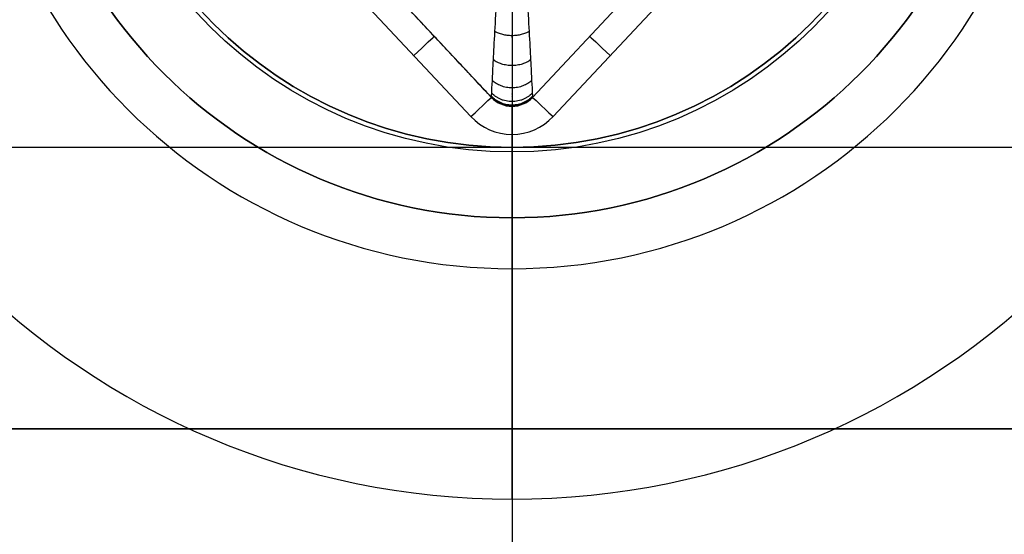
# Model space of a CAD drawing. Header units: millimetres. Extents: x -645 to 645, y -195 to 195.
# Tile 69 of 87: x 428.25 to 431.75, y 41.63 to 43.45. Entities that reach past the tile are written whole.
import ezdxf

# ---------------------------------------------------------------- set-up
doc = ezdxf.new("R2010")
doc.units = ezdxf.units.MM
doc.header["$MEASUREMENT"] = 0
doc.layers.add('Predefinito', color=7, linetype='Continuous', true_color=0x000000)

# ---------------------------------------------------------------- blocks, each defined once
blk = doc.blocks.new('156000095064')
at = {"layer": 'Predefinito'}
blk.add_line((-42, -451, 0.25), (-42, 451, 0.25), dxfattribs=at)
for points in [[(-42, -451, 3), (-42, 0, 3), (-42, 451, 3)], [(-43, -433, -3.5), (-43, 0, -3.5), (-43, 433, -3.5)], [(-42, 433, -2.5), (-42, 0, -2.5), (-42, -433, -2.5)]]:
    blk.add_open_spline(points, degree=2, dxfattribs=at)
blk = doc.blocks.new('156000096064')
at = {"layer": 'Predefinito'}
for q in [(-43.25, -430, -4.4984), (-41.5, -430, -7)]:
    blk.add_line((-43.25, -430, -5.25), q, dxfattribs=at)
for centre, radius in [((-45, -430, -5.431), 1.931), ((-45, -430, -4.8742), 1.75)]:
    blk.add_circle(centre, radius, dxfattribs=at)
for centre, radius, start, end in [((-45, -430, -7), 3.5, 0, 180), ((-45, -430, -4.4984), 1.75, 0, 180), ((-45, -430, -5.25), 1.75, 0, 180), ((-45, -430, -7), 3.5, 180, 0), ((-45, -430, -4.4984), 1.75, 180, 0), ((-45, -430, -5.25), 1.75, 180, 0)]:
    blk.add_arc(centre, radius, start, end, dxfattribs=at)
blk = doc.blocks.new('210000055013')
at = {"layer": 'Predefinito'}
for p, q in [((-1.3904, 0.146, 8), (-0.9565, 0.5523, 8)), ((-1.322, 0.073, 7.9), (-0.8882, 0.4793, 7.9)), ((-1.322, 0.073, 7.7), (-0.8882, 0.4793, 7.7)), ((-1.1051, 0.2761, 7.5), (-1.1051, 0.2761, 7.9)), ((-2.75, 0, 8), (-1.4537, 0, 8)), ((-1.5, 0, 6), (-2.75, 0, 8)), ((1.5, 0), (-1.5, 0)), ((-1.5, 0), (-1.5, 0, 6)), ((-1.3537, 0, 7.5), (-1.3537, 0, 7.9)), ((-0.8882, -0.4793, 7.5), (-1.322, -0.073, 7.5)), ((-0.8882, -0.4793, 7.9), (-1.322, -0.073, 7.9)), ((-1.322, -0.073, 7.5), (-1.322, -0.073, 7.9)), ((-0.8882, -0.4793, 7.7), (-1.322, -0.073, 7.7)), ((-0.9565, -0.5523, 8), (-1.3904, -0.146, 8)), ((-1.1051, -0.2761, 7.5), (-1.1051, -0.2761, 7.9))]:
    blk.add_line(p, q, dxfattribs=at)
for centre, radius in [((0, 0, 6.026), 1.5162), ((0, 0, 3), 1.5)]:
    blk.add_circle(centre, radius, dxfattribs=at)
for centre, radius, start, end in [((0, 0, 8), 2.75, 0, 180), ((0, 0, 6), 1.5, 0, 180), ((0, 0), 1.5, 0, 180), ((-1.2537, 0, 8), 0.2, 133.118, 226.882), ((-1.2537, 0, 7.9), 0.1, 133.118, 226.882), ((-1.2537, 0, 7.7), 0.1, 133.118, 226.882), ((0, 0, 8), 2.75, 180, 0), ((0, 0, 6), 1.5, 180, 0), ((0, 0), 1.5, 180, 0)]:
    blk.add_arc(centre, radius, start, end, dxfattribs=at)
at = {"layer": 'Predefinito', "extrusion": (0.729947, 0.683504, 0)}
blk.add_arc((1.0569, 7.9, -0.6179), 0.1, 90, 180, dxfattribs=at)
at = {"layer": 'Predefinito', "extrusion": (0.729947, 0.683504, -3.96211e-14)}
blk.add_arc((1.0569, 7.9, -0.9151), 0.1, 90, 180, dxfattribs=at)
at = {"layer": 'Predefinito', "extrusion": (0, 1, 0)}
blk.add_arc((1.4537, 7.9), 0.1, 90, 180, dxfattribs=at)
at = {"layer": 'Predefinito', "extrusion": (0.729947, -0.683504, -3.407e-14)}
blk.add_arc((-1.0569, 7.9, -0.9151), 0.1, 0, 90, dxfattribs=at)
at = {"layer": 'Predefinito', "extrusion": (0.729947, -0.683504, 0)}
blk.add_arc((-1.0569, 7.9, -0.6179), 0.1, 0, 90, dxfattribs=at)
at = {"layer": 'Predefinito'}
for points in [[(-1.322, 0.073, 7.5), (-1.1051, 0.2761, 7.5), (-0.8882, 0.4793, 7.5)], [(-1.322, 0.073, 7.9), (-1.322, 0.073, 7.7), (-1.322, 0.073, 7.5)]]:
    blk.add_open_spline(points, degree=2, dxfattribs=at)
for points, weights in [([(-1.322, -0.073, 7.5), (-1.4, 0, 7.5), (-1.322, 0.073, 7.5)], [1, 0.683503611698, 1]), ([(-1.3183, -0.0728, 7.4264), (-1.3951, 0, 7.4181), (-1.3183, 0.0728, 7.4264)], [1, 0.685613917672, 1]), ([(-1.307, -0.0722, 7.3531), (-1.3807, 0, 7.3371), (-1.307, 0.0722, 7.3531)], [1, 0.691860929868, 1]), ([(-1.2623, -0.0698, 7.2094), (-1.3246, 0, 7.1818), (-1.2623, 0.0698, 7.2094)], [1, 0.71565548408, 1]), ([(-1.1888, -0.066, 7.072), (-1.2364, 0, 7.0391), (-1.1888, 0.066, 7.072)], [1, 0.751505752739, 1]), ([(-1.0882, -0.0607, 6.9439), (-1.1213, 0, 6.9116), (-1.0882, 0.0607, 6.9439)], [1, 0.794938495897, 1])]:
    blk.add_rational_spline(points, weights, degree=2, dxfattribs=at)
for points, knots in [([(-1.322, 0.073, 7.5), (-1.322, 0.073, 7.4754), (-1.3208, 0.0729, 7.4509), (-1.3158, 0.0727, 7.4019), (-1.312, 0.0725, 7.3774), (-1.297, 0.0717, 7.3045), (-1.2821, 0.0709, 7.2565), (-1.2425, 0.0688, 7.1624), (-1.2179, 0.0675, 7.1165), (-1.1597, 0.0644, 7.0276), (-1.126, 0.0627, 6.9848), (-1.0503, 0.0587, 6.9031), (-1.0083, 0.0565, 6.8643), (-0.9168, 0.0516, 6.7915), (-0.8673, 0.049, 6.7576), (-0.7621, 0.0435, 6.6953), (-0.7062, 0.0405, 6.667), (-0.5894, 0.0344, 6.6165), (-0.5284, 0.0312, 6.5944), (-0.4655, 0.0279, 6.5757)], [0, 0, 0, 0, 0.086807, 0.086807, 0.173614, 0.173614, 0.347228, 0.347228, 0.520841, 0.520841, 0.694455, 0.694455, 0.868069, 0.868069, 1.041683, 1.041683, 1.215296, 1.215296, 1.38891, 1.38891, 1.38891, 1.38891]), ([(-0.4655, -0.0279, 6.5757), (-0.5284, -0.0312, 6.5944), (-0.5894, -0.0344, 6.6165), (-0.7062, -0.0405, 6.667), (-0.7621, -0.0435, 6.6953), (-0.8673, -0.049, 6.7576), (-0.9168, -0.0516, 6.7915), (-1.0083, -0.0565, 6.8643), (-1.0503, -0.0587, 6.9031), (-1.126, -0.0627, 6.9848), (-1.1597, -0.0644, 7.0276), (-1.2179, -0.0675, 7.1165), (-1.2425, -0.0688, 7.1624), (-1.2821, -0.0709, 7.2565), (-1.297, -0.0717, 7.3045), (-1.312, -0.0725, 7.3774), (-1.3158, -0.0727, 7.4019), (-1.3208, -0.0729, 7.4509), (-1.322, -0.073, 7.4754), (-1.322, -0.073, 7.5)], [-1.38891, -1.38891, -1.38891, -1.38891, -1.215296, -1.215296, -1.041683, -1.041683, -0.868069, -0.868069, -0.694455, -0.694455, -0.520841, -0.520841, -0.347228, -0.347228, -0.173614, -0.173614, -0.086807, -0.086807, 0, 0, 0, 0])]:
    blk.add_open_spline(points, degree=3, knots=knots, dxfattribs=at)
blk.add_rational_spline([(-0.4666, 0, 6.5719), (-0.5302, 0, 6.5898), (-0.5918, 0, 6.611), (-0.7101, 0, 6.6593), (-0.7669, 0, 6.6867), (-0.8744, 0, 6.7469), (-0.9252, 0, 6.7799), (-1.0198, 0, 6.8511), (-1.0635, 0, 6.8894), (-1.1429, 0, 6.9705), (-1.1784, 0, 7.0134), (-1.2405, 0, 7.1031), (-1.2669, 0, 7.1499), (-1.3099, 0, 7.2465), (-1.3262, 0, 7.2961), (-1.3426, 0, 7.3719), (-1.3468, 0, 7.3974), (-1.3523, 0, 7.4486), (-1.3537, 0, 7.4743), (-1.3537, 0, 7.5)], [0.980211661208, 0.975405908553, 0.969807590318, 0.957369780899, 0.950528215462, 0.936051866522, 0.928416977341, 0.912930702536, 0.905079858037, 0.88985863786, 0.882490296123, 0.869015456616, 0.862913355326, 0.852742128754, 0.848679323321, 0.844556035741, 0.843508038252, 0.84210587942, 0.841751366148, 0.841751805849], degree=3, knots=[5.103911, 5.103911, 5.103911, 5.103911, 5.25132, 5.25132, 5.398729, 5.398729, 5.546139, 5.546139, 5.693548, 5.693548, 5.840957, 5.840957, 5.988367, 5.988367, 6.135776, 6.135776, 6.209481, 6.209481, 6.283185, 6.283185, 6.283185, 6.283185], dxfattribs=at)
blk = doc.blocks.new('Assem1')
at = {"layer": 'Predefinito', "extrusion": (-9.47324e-17, -4.75787e-32, -1), "rotation": 270}
blk.add_blockref('156000095064', (0, 0, 601), dxfattribs=at)
at = {"layer": 'Predefinito', "extrusion": (-3.42477e-17, 6.10623e-16, -1), "rotation": 270}
blk.add_blockref('156000096064', (0, -0.5, 602), dxfattribs=at)
at = {"layer": 'Predefinito', "rotation": 90}
blk.add_blockref('210000055013', (430, 44.5, -603), dxfattribs=at)

msp = doc.modelspace()

# ---------------------------------------------------------------- block references
at = {"layer": 'Predefinito'}
msp.add_blockref('Assem1', (0, 0), dxfattribs=at)

doc.saveas('drawing.dxf')
